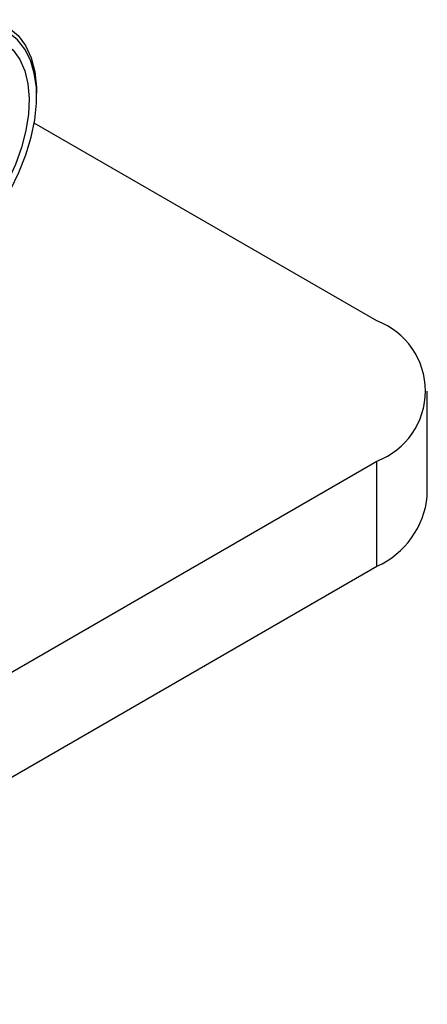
# Model space of a CAD drawing. Header units: inches. Extents: x 0.6 to 8.31, y 2.28 to 9.76.
# Tile 12 of 13: x 7.93 to 8.31, y 7.17 to 8.07. Entities that reach past the tile are written whole.
import ezdxf

# ---------------------------------------------------------------- set-up
doc = ezdxf.new("R2010")
doc.units = ezdxf.units.IN
doc.header["$MEASUREMENT"] = 0

msp = doc.modelspace()

# ---------------------------------------------------------------- linework, layer by layer
at = {"color": 7, "linetype": 'Continuous', "lineweight": 25}
for p, q in [((7.94892, 8.00296), (7.94892, 8.00617)), ((8.26071, 7.79721), (7.9467, 7.97848)), ((8.30684, 7.63648), (8.30684, 7.73292)), ((7.56474, 7.26686), (8.26071, 7.66864)), ((8.26071, 7.5722), (8.26071, 7.66864)), ((7.56474, 7.17042), (8.26071, 7.5722))]:
    msp.add_line(p, q, dxfattribs=at)
at = {"color": 7, "linetype": 'Continuous', "lineweight": 25, "flags": 128}
for points in [[(7.87876, 8.07125), (7.89127, 8.07349), (7.90306, 8.07335), (7.91389, 8.07084), (7.92356, 8.06599), (7.93188, 8.0589), (7.93867, 8.04971), (7.94382, 8.03861), (7.94722, 8.0258), (7.9488, 8.01155), (7.94892, 8.00617)], [(7.83327, 7.83372), (7.84558, 7.83804), (7.8581, 7.84445), (7.8706, 7.85281), (7.88284, 7.86299), (7.89461, 7.87479), (7.90567, 7.88798), (7.91584, 7.90233), (7.9249, 7.91757), (7.9327, 7.93341), (7.93909, 7.94956), (7.94396, 7.96571), (7.9472, 7.98157), (7.94877, 7.99684), (7.94863, 8.01123), (7.94678, 8.02449), (7.94326, 8.03635), (7.93813, 8.04661), (7.9315, 8.05506), (7.92347, 8.06155), (7.91421, 8.06597), (7.90389, 8.06822), (7.89269, 8.06827), (7.88083, 8.06612)], [(7.87903, 8.05732), (7.89047, 8.05935), (7.90124, 8.05916), (7.91111, 8.05674), (7.91988, 8.05215), (7.92737, 8.04547), (7.93342, 8.03685), (7.93793, 8.02647), (7.94078, 8.01452), (7.94193, 8.00126), (7.94136, 7.98695), (7.93907, 7.97189), (7.9351, 7.95638), (7.92955, 7.94075), (7.92253, 7.92529), (7.91417, 7.91034), (7.90464, 7.8962), (7.89415, 7.88315), (7.8829, 7.87145), (7.87113, 7.86136), (7.85907, 7.85307), (7.84697, 7.84675), (7.83508, 7.84253)]]:
    msp.add_lwpolyline(points, dxfattribs=at)
at = {"color": 7, "linetype": 'Continuous', "lineweight": 25}
for centre, radius, start, end in [((8.23632, 7.73292), 0.06876, 290.78342, 69.21658), ((8.22769, 7.64458), 0.07957, 294.52506, 354.1548)]:
    msp.add_arc(centre, radius, start, end, dxfattribs=at)

doc.saveas('drawing.dxf')
